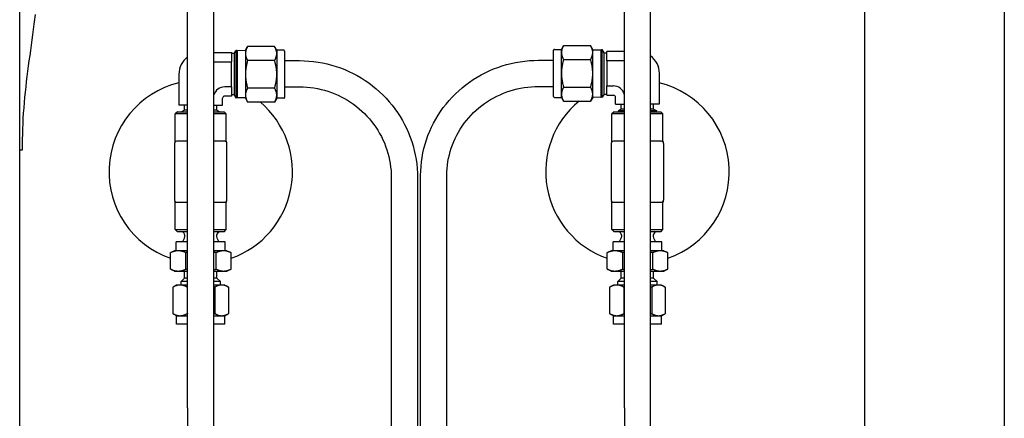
# Model space of a CAD drawing. Header units: inches. Extents: x 4 to 540, y 12 to 340.
# Tile 112 of 122: x 483.47 to 497.56, y 141.67 to 147.38. Entities that reach past the tile are written whole.
import ezdxf

# ---------------------------------------------------------------- set-up
doc = ezdxf.new("R2010")
doc.units = ezdxf.units.IN
doc.header["$LTSCALE"] = 16
doc.header["$MEASUREMENT"] = 0
doc.layers.get('0').update_dxf_attribs({"lineweight": 25})

msp = doc.modelspace()

# ---------------------------------------------------------------- linework, layer by layer
for p, q in [((497.557, 118.264), (497.557, 156.701)), ((495.557, 154.701), (495.557, 134.701)), ((483.466, 115.139), (483.466, 148.422)), ((485.869, 141.819), (485.869, 148.295)), ((486.244, 141.819), (486.244, 148.295)), ((492.119, 141.819), (492.119, 148.295)), ((492.494, 141.819), (492.494, 148.295)), ((486.697, 146.941), (486.727, 146.994)), ((487.114, 146.994), (486.727, 146.994)), ((487.145, 146.941), (487.114, 146.994)), ((491.219, 146.955), (491.249, 147.008)), ((491.249, 147.008), (491.636, 147.008)), ((491.667, 146.955), (491.636, 147.008)), ((486.244, 146.91), (486.497, 146.91)), ((486.497, 146.91), (486.497, 146.778)), ((486.535, 146.894), (486.497, 146.894)), ((486.535, 146.894), (486.56, 146.937)), ((486.535, 146.894), (486.535, 146.301)), ((486.56, 146.937), (486.56, 146.257)), ((486.569, 146.937), (486.56, 146.937)), ((486.569, 146.937), (486.569, 146.258)), ((486.569, 146.914), (486.582, 146.937)), ((486.582, 146.258), (486.582, 146.937)), ((486.697, 146.933), (486.582, 146.937)), ((486.697, 146.941), (486.697, 146.895)), ((486.697, 146.895), (486.697, 146.597)), ((487.145, 146.941), (487.145, 146.895)), ((487.246, 146.941), (487.145, 146.941)), ((487.145, 146.895), (487.145, 146.597)), ((487.257, 146.93), (487.257, 146.265)), ((491.107, 146.278), (491.107, 146.944)), ((491.118, 146.955), (491.219, 146.955)), ((491.219, 146.909), (491.219, 146.955)), ((491.219, 146.611), (491.219, 146.909)), ((491.667, 146.909), (491.667, 146.955)), ((491.667, 146.947), (491.781, 146.95)), ((491.667, 146.611), (491.667, 146.909)), ((491.781, 146.95), (491.781, 146.272)), ((491.794, 146.928), (491.781, 146.95)), ((491.794, 146.271), (491.794, 146.951)), ((491.794, 146.951), (491.803, 146.951)), ((491.803, 146.271), (491.803, 146.951)), ((491.829, 146.907), (491.803, 146.951)), ((491.829, 146.315), (491.829, 146.907)), ((491.829, 146.907), (491.867, 146.907)), ((491.867, 146.791), (491.867, 146.923)), ((492.119, 146.923), (491.867, 146.923)), ((486.244, 146.778), (486.497, 146.778)), ((486.497, 146.417), (486.497, 146.778)), ((487.114, 146.796), (486.727, 146.796)), ((487.257, 146.793), (487.472, 146.793)), ((490.892, 146.798), (491.107, 146.798)), ((491.249, 146.809), (491.636, 146.809)), ((491.867, 146.791), (491.867, 146.431)), ((492.119, 146.791), (491.867, 146.791)), ((485.744, 146.597), (485.744, 146.157)), ((486.697, 146.597), (486.697, 146.3)), ((487.145, 146.597), (487.145, 146.3)), ((491.219, 146.313), (491.219, 146.611)), ((491.667, 146.313), (491.667, 146.611)), ((492.619, 146.611), (492.619, 146.171)), ((486.497, 146.417), (486.4, 146.417)), ((486.497, 146.417), (486.497, 146.285)), ((487.257, 146.418), (487.472, 146.418)), ((490.892, 146.423), (491.107, 146.423)), ((491.249, 146.413), (491.636, 146.413)), ((491.867, 146.298), (491.867, 146.431)), ((491.867, 146.431), (491.963, 146.431)), ((486.497, 146.285), (486.4, 146.285)), ((486.535, 146.301), (486.497, 146.301)), ((486.535, 146.301), (486.56, 146.257)), ((486.569, 146.281), (486.582, 146.258)), ((486.697, 146.3), (486.697, 146.254)), ((487.114, 146.399), (486.727, 146.399)), ((487.145, 146.3), (487.145, 146.254)), ((491.118, 146.267), (491.219, 146.267)), ((491.219, 146.267), (491.219, 146.313)), ((491.219, 146.267), (491.249, 146.214)), ((491.667, 146.267), (491.636, 146.214)), ((491.667, 146.267), (491.667, 146.313)), ((491.667, 146.275), (491.781, 146.272)), ((491.794, 146.294), (491.781, 146.272)), ((491.794, 146.271), (491.803, 146.271)), ((491.829, 146.315), (491.803, 146.271)), ((491.829, 146.315), (491.867, 146.315)), ((491.867, 146.298), (491.963, 146.298)), ((491.994, 146.171), (491.994, 146.267)), ((485.869, 146.157), (485.744, 146.157)), ((485.825, 146.086), (485.825, 146.157)), ((486.244, 146.157), (486.369, 146.157)), ((486.288, 146.086), (486.288, 146.157)), ((486.369, 146.157), (486.369, 146.254)), ((486.569, 146.258), (486.56, 146.257)), ((486.697, 146.262), (486.582, 146.258)), ((486.697, 146.254), (486.727, 146.2)), ((487.114, 146.2), (486.727, 146.2)), ((487.145, 146.254), (487.114, 146.2)), ((487.246, 146.254), (487.145, 146.254)), ((491.249, 146.214), (491.636, 146.214)), ((491.994, 146.171), (492.119, 146.171)), ((492.075, 146.1), (492.075, 146.171)), ((492.619, 146.171), (492.494, 146.171)), ((492.538, 146.1), (492.538, 146.171)), ((485.723, 146.061), (485.692, 146.03)), ((485.869, 146.03), (485.692, 146.03)), ((485.692, 145.641), (485.692, 146.03)), ((485.723, 146.061), (485.869, 146.061)), ((485.825, 146.086), (485.781, 146.061)), ((485.869, 146.086), (485.825, 146.086)), ((486.288, 146.086), (486.244, 146.086)), ((486.244, 146.061), (486.39, 146.061)), ((486.422, 146.03), (486.244, 146.03)), ((486.288, 146.086), (486.332, 146.061)), ((486.39, 146.061), (486.422, 146.03)), ((486.422, 145.641), (486.422, 146.03)), ((491.973, 146.061), (491.942, 146.03)), ((492.119, 146.03), (491.942, 146.03)), ((491.942, 145.641), (491.942, 146.03)), ((491.973, 146.061), (492.119, 146.061)), ((492.075, 146.1), (492.031, 146.075)), ((492.119, 146.075), (492.031, 146.075)), ((492.031, 146.074), (492.031, 146.075)), ((492.119, 146.074), (492.031, 146.074)), ((492.055, 146.074), (492.032, 146.061)), ((492.119, 146.1), (492.075, 146.1)), ((492.538, 146.1), (492.494, 146.1)), ((492.582, 146.075), (492.494, 146.075)), ((492.582, 146.074), (492.494, 146.074)), ((492.494, 146.061), (492.64, 146.061)), ((492.672, 146.03), (492.494, 146.03)), ((492.538, 146.1), (492.582, 146.075)), ((492.559, 146.074), (492.582, 146.061)), ((492.582, 146.074), (492.582, 146.075)), ((492.64, 146.061), (492.672, 146.03)), ((492.672, 145.641), (492.672, 146.03)), ((485.682, 145.607), (485.682, 144.795)), ((485.86, 145.639), (485.713, 145.639)), ((486.4, 145.639), (486.254, 145.639)), ((486.432, 144.795), (486.432, 145.607)), ((491.932, 145.607), (491.932, 144.795)), ((492.11, 145.639), (491.963, 145.639)), ((492.65, 145.639), (492.504, 145.639)), ((492.682, 144.795), (492.682, 145.607)), ((483.466, 145.516), (483.507, 145.516)), ((489.204, 137.99), (489.204, 145.148)), ((489.579, 137.99), (489.579, 145.148)), ((488.784, 145.116), (488.784, 137.055)), ((489.159, 145.116), (489.159, 137.659)), ((485.692, 144.372), (485.692, 144.761)), ((485.713, 144.764), (485.86, 144.764)), ((486.254, 144.764), (486.4, 144.764)), ((486.422, 144.372), (486.422, 144.761)), ((491.942, 144.372), (491.942, 144.761)), ((491.963, 144.764), (492.11, 144.764)), ((492.504, 144.764), (492.65, 144.764)), ((492.672, 144.372), (492.672, 144.761)), ((485.692, 144.372), (485.869, 144.372)), ((485.723, 144.341), (485.692, 144.372)), ((485.869, 144.341), (485.723, 144.341)), ((485.814, 144.325), (485.798, 144.341)), ((486.244, 144.372), (486.422, 144.372)), ((486.39, 144.341), (486.244, 144.341)), ((486.299, 144.325), (486.316, 144.341)), ((486.39, 144.341), (486.422, 144.372)), ((491.942, 144.372), (492.119, 144.372)), ((491.973, 144.341), (491.942, 144.372)), ((492.119, 144.341), (491.973, 144.341)), ((492.064, 144.325), (492.048, 144.341)), ((492.494, 144.372), (492.672, 144.372)), ((492.64, 144.341), (492.494, 144.341)), ((492.549, 144.325), (492.566, 144.341)), ((492.64, 144.341), (492.672, 144.372)), ((485.869, 144.199), (485.707, 144.199)), ((485.707, 144.069), (485.707, 144.199)), ((485.825, 144.255), (485.797, 144.199)), ((486.407, 144.199), (486.244, 144.199)), ((486.288, 144.255), (486.317, 144.199)), ((486.407, 144.069), (486.407, 144.199)), ((492.119, 144.199), (491.957, 144.199)), ((491.957, 144.069), (491.957, 144.199)), ((492.075, 144.255), (492.047, 144.199)), ((492.657, 144.199), (492.494, 144.199)), ((492.538, 144.255), (492.567, 144.199)), ((492.657, 144.069), (492.657, 144.199)), ((485.624, 143.806), (485.624, 144.042)), ((485.682, 144.069), (485.627, 144.043)), ((485.734, 144.069), (485.682, 144.069)), ((485.869, 144.069), (485.734, 144.069)), ((485.845, 143.806), (485.845, 144.042)), ((486.384, 144.069), (486.244, 144.069)), ((486.278, 143.806), (486.278, 144.042)), ((486.432, 144.069), (486.384, 144.069)), ((486.432, 144.069), (486.487, 144.043)), ((486.49, 143.806), (486.49, 144.042)), ((491.874, 143.806), (491.874, 144.042)), ((491.932, 144.069), (491.877, 144.043)), ((491.984, 144.069), (491.932, 144.069)), ((492.119, 144.069), (491.984, 144.069)), ((492.095, 143.806), (492.095, 144.042)), ((492.634, 144.069), (492.494, 144.069)), ((492.528, 143.806), (492.528, 144.042)), ((492.682, 144.069), (492.634, 144.069)), ((492.682, 144.069), (492.737, 144.043)), ((492.74, 143.806), (492.74, 144.042)), ((485.682, 143.779), (485.627, 143.805)), ((485.682, 143.779), (485.734, 143.779)), ((485.734, 143.779), (485.869, 143.779)), ((485.825, 143.679), (485.825, 143.779)), ((486.244, 143.779), (486.384, 143.779)), ((486.288, 143.679), (486.288, 143.779)), ((486.384, 143.779), (486.432, 143.779)), ((486.432, 143.779), (486.487, 143.805)), ((491.932, 143.779), (491.877, 143.805)), ((491.932, 143.779), (491.984, 143.779)), ((491.984, 143.779), (492.119, 143.779)), ((492.075, 143.679), (492.075, 143.779)), ((492.494, 143.779), (492.634, 143.779)), ((492.538, 143.679), (492.538, 143.779)), ((492.634, 143.779), (492.682, 143.779)), ((492.682, 143.779), (492.737, 143.805)), ((485.825, 143.679), (485.775, 143.629)), ((485.869, 143.629), (485.775, 143.629)), ((485.775, 143.579), (485.775, 143.629)), ((485.869, 143.679), (485.825, 143.679)), ((486.288, 143.679), (486.244, 143.679)), ((486.338, 143.629), (486.244, 143.629)), ((486.288, 143.679), (486.338, 143.629)), ((486.338, 143.579), (486.338, 143.629)), ((492.075, 143.679), (492.025, 143.629)), ((492.119, 143.629), (492.025, 143.629)), ((492.025, 143.579), (492.025, 143.629)), ((492.119, 143.679), (492.075, 143.679)), ((492.538, 143.679), (492.494, 143.679)), ((492.588, 143.629), (492.494, 143.629)), ((492.538, 143.679), (492.588, 143.629)), ((492.588, 143.579), (492.588, 143.629)), ((485.658, 143.548), (485.658, 143.17)), ((485.712, 143.579), (485.661, 143.55)), ((485.76, 143.579), (485.712, 143.579)), ((485.869, 143.579), (485.76, 143.579)), ((485.862, 143.548), (485.862, 143.17)), ((486.357, 143.579), (486.244, 143.579)), ((486.26, 143.548), (486.26, 143.17)), ((486.402, 143.579), (486.357, 143.579)), ((486.402, 143.579), (486.452, 143.55)), ((486.455, 143.548), (486.455, 143.17)), ((491.908, 143.548), (491.908, 143.17)), ((491.962, 143.579), (491.911, 143.55)), ((492.01, 143.579), (491.962, 143.579)), ((492.119, 143.579), (492.01, 143.579)), ((492.112, 143.548), (492.112, 143.17)), ((492.607, 143.579), (492.494, 143.579)), ((492.51, 143.548), (492.51, 143.17)), ((492.652, 143.579), (492.607, 143.579)), ((492.652, 143.579), (492.702, 143.55)), ((492.705, 143.548), (492.705, 143.17)), ((485.712, 143.139), (485.661, 143.168)), ((486.402, 143.139), (486.452, 143.168)), ((491.962, 143.139), (491.911, 143.168)), ((492.652, 143.139), (492.702, 143.168)), ((485.712, 143.139), (485.76, 143.139)), ((485.712, 143.019), (485.712, 143.139)), ((485.76, 143.139), (485.869, 143.139)), ((486.244, 143.139), (486.357, 143.139)), ((486.357, 143.139), (486.402, 143.139)), ((486.402, 143.019), (486.402, 143.139)), ((491.962, 143.139), (492.01, 143.139)), ((491.962, 143.019), (491.962, 143.139)), ((492.01, 143.139), (492.119, 143.139)), ((492.494, 143.139), (492.607, 143.139)), ((492.607, 143.139), (492.652, 143.139)), ((492.652, 143.019), (492.652, 143.139)), ((485.869, 143.019), (485.712, 143.019)), ((486.402, 143.019), (486.244, 143.019)), ((492.119, 143.019), (491.962, 143.019)), ((492.652, 143.019), (492.494, 143.019)), ((485.869, 141.819), (485.869, 140.319)), ((486.244, 140.319), (486.244, 141.819)), ((492.119, 141.819), (492.119, 140.319)), ((492.494, 140.319), (492.494, 141.819))]:
    msp.add_line(p, q)
for centre, radius, start, end in [((486.057, 146.597), 0.313, 126.8699, 180), ((487.246, 146.93), 0.0111, 0, 90), ((491.118, 146.944), 0.0111, 90, 180), ((492.307, 146.611), 0.313, 0, 53.1301), ((486.057, 145.201), 1.313, 103.7741, 250.7379), ((486.4, 146.254), 0.163, 90, 163.0884), ((491.963, 146.267), 0.163, 16.9116, 90), ((492.307, 145.201), 1.313, 289.2621, 76.2259), ((486.4, 146.254), 0.0312, 90, 180), ((487.246, 146.265), 0.0111, 270, 0), ((491.118, 146.278), 0.0111, 180, 270), ((491.963, 146.267), 0.0312, 0, 90), ((486.057, 145.201), 1.313, 289.2621, 49.5907), ((492.307, 145.201), 1.313, 129.481, 250.7379), ((485.713, 145.607), 0.0313, 90, 180), ((485.66, 145.641), 0.0313, 327.1401, 0), ((486.4, 145.607), 0.0313, 0, 90), ((486.453, 145.641), 0.0313, 180, 212.8599), ((491.963, 145.607), 0.0313, 90, 180), ((491.91, 145.641), 0.0313, 327.1401, 0), ((492.65, 145.607), 0.0313, 0, 90), ((492.703, 145.641), 0.0313, 180, 212.8599), ((485.713, 144.795), 0.0313, 180, 270), ((485.66, 144.761), 0.0313, 0, 32.8599), ((486.4, 144.795), 0.0313, 270, 0), ((486.453, 144.761), 0.0313, 147.1401, 180), ((491.963, 144.795), 0.0313, 180, 270), ((491.91, 144.761), 0.0313, 0, 32.8599), ((492.65, 144.795), 0.0313, 270, 0), ((492.703, 144.761), 0.0313, 147.1401, 180), ((485.772, 144.282), 0.06, 333, 45), ((486.342, 144.282), 0.06, 135, 207), ((492.022, 144.282), 0.06, 333, 45), ((492.592, 144.282), 0.06, 135, 207)]:
    msp.add_arc(centre, radius, start, end)
for points, knots in [([(483.507, 145.516), (483.507, 145.717), (483.512, 145.918), (483.543, 146.318), (483.567, 146.517), (483.62, 146.916), (483.648, 147.115), (483.68, 147.361), (483.685, 147.407), (483.691, 147.454)], [0, 0, 0, 0, 1.529983, 1.529983, 3.059965, 3.059965, 4.589948, 4.589948, 4.944641, 4.944641, 4.944641, 4.944641]), ([(487.472, 146.793), (487.648, 146.793), (487.825, 146.765), (488.161, 146.656), (488.32, 146.576), (488.606, 146.37), (488.733, 146.244), (488.94, 145.96), (489.022, 145.802), (489.131, 145.467), (489.159, 145.292), (489.159, 145.116)], [4.712389, 4.712389, 4.712389, 4.712389, 5.026548, 5.026548, 5.340708, 5.340708, 5.654867, 5.654867, 5.969026, 5.969026, 6.283185, 6.283185, 6.283185, 6.283185]), ([(489.204, 145.148), (489.204, 145.321), (489.232, 145.495), (489.342, 145.824), (489.424, 145.98), (489.632, 146.26), (489.759, 146.383), (490.044, 146.586), (490.204, 146.665), (490.539, 146.771), (490.715, 146.798), (490.892, 146.798)], [3.141593, 3.141593, 3.141593, 3.141593, 3.455752, 3.455752, 3.769911, 3.769911, 4.08407, 4.08407, 4.39823, 4.39823, 4.712389, 4.712389, 4.712389, 4.712389]), ([(487.472, 146.418), (487.609, 146.418), (487.747, 146.396), (488.008, 146.312), (488.132, 146.249), (488.355, 146.088), (488.453, 145.991), (488.615, 145.77), (488.678, 145.647), (488.762, 145.388), (488.784, 145.252), (488.784, 145.116)], [4.712389, 4.712389, 4.712389, 4.712389, 5.026548, 5.026548, 5.340708, 5.340708, 5.654867, 5.654867, 5.969026, 5.969026, 6.283185, 6.283185, 6.283185, 6.283185]), ([(489.579, 145.148), (489.579, 145.281), (489.601, 145.414), (489.685, 145.667), (489.748, 145.788), (489.909, 146.004), (490.007, 146.1), (490.23, 146.257), (490.354, 146.319), (490.616, 146.402), (490.754, 146.423), (490.892, 146.423)], [3.141593, 3.141593, 3.141593, 3.141593, 3.455752, 3.455752, 3.769911, 3.769911, 4.08407, 4.08407, 4.39823, 4.39823, 4.712389, 4.712389, 4.712389, 4.712389])]:
    msp.add_open_spline(points, degree=3, knots=knots)
for points, weights in [([(486.727, 146.994), (486.697, 146.941), (486.697, 146.895)], [1, 1.0379548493, 1]), ([(487.145, 146.895), (487.145, 146.941), (487.114, 146.994)], [1, 1.0379548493, 1]), ([(491.249, 147.008), (491.219, 146.955), (491.219, 146.909)], [1, 1.0379548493, 1]), ([(491.667, 146.909), (491.667, 146.955), (491.636, 147.008)], [1, 1.0379548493, 1]), ([(486.697, 146.895), (486.697, 146.849), (486.727, 146.796)], [1, 1.0379548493, 1]), ([(487.114, 146.796), (487.145, 146.849), (487.145, 146.895)], [1, 1.0379548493, 1]), ([(491.219, 146.909), (491.219, 146.863), (491.249, 146.809)], [1, 1.0379548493, 1]), ([(491.636, 146.809), (491.667, 146.863), (491.667, 146.909)], [1, 1.0379548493, 1]), ([(486.727, 146.796), (486.697, 146.689), (486.697, 146.597)], [1, 1.0379548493, 1]), ([(487.145, 146.597), (487.145, 146.689), (487.114, 146.796)], [1, 1.0379548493, 1]), ([(491.249, 146.809), (491.219, 146.703), (491.219, 146.611)], [1, 1.0379548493, 1]), ([(491.667, 146.611), (491.667, 146.703), (491.636, 146.809)], [1, 1.0379548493, 1]), ([(486.697, 146.597), (486.697, 146.505), (486.727, 146.399)], [1, 1.0379548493, 1]), ([(487.114, 146.399), (487.145, 146.505), (487.145, 146.597)], [1, 1.0379548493, 1]), ([(491.219, 146.611), (491.219, 146.519), (491.249, 146.413)], [1, 1.0379548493, 1]), ([(491.636, 146.413), (491.667, 146.519), (491.667, 146.611)], [1, 1.0379548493, 1]), ([(491.249, 146.413), (491.219, 146.359), (491.219, 146.313)], [1, 1.0379548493, 1]), ([(491.667, 146.313), (491.667, 146.359), (491.636, 146.413)], [1, 1.0379548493, 1]), ([(486.727, 146.399), (486.697, 146.346), (486.697, 146.3)], [1, 1.0379548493, 1]), ([(486.697, 146.3), (486.697, 146.254), (486.727, 146.2)], [1, 1.0379548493, 1]), ([(487.145, 146.3), (487.145, 146.346), (487.114, 146.399)], [1, 1.0379548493, 1]), ([(487.114, 146.2), (487.145, 146.254), (487.145, 146.3)], [1, 1.0379548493, 1]), ([(491.219, 146.313), (491.219, 146.267), (491.249, 146.214)], [1, 1.0379548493, 1]), ([(491.636, 146.214), (491.667, 146.267), (491.667, 146.313)], [1, 1.0379548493, 1]), ([(485.734, 144.069), (485.683, 144.069), (485.624, 144.042)], [1, 1.0379548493, 1]), ([(485.624, 144.042), (485.625, 144.043), (485.627, 144.043)], [1, 1.00095810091, 1.00186783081]), ([(485.845, 144.042), (485.785, 144.069), (485.734, 144.069)], [1, 1.0379548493, 1]), ([(485.869, 144.047), (485.857, 144.045), (485.845, 144.042)], [1.00702411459, 1.00391611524, 1]), ([(486.278, 144.042), (486.261, 144.046), (486.244, 144.049)], [1, 1.00541638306, 1.00928686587]), ([(486.384, 144.069), (486.334, 144.069), (486.278, 144.042)], [1, 1.0379548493, 1]), ([(486.49, 144.042), (486.433, 144.069), (486.384, 144.069)], [1, 1.0379548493, 1]), ([(491.984, 144.069), (491.933, 144.069), (491.874, 144.042)], [1, 1.0379548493, 1]), ([(491.874, 144.042), (491.875, 144.043), (491.877, 144.043)], [1, 1.00095810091, 1.00186783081]), ([(492.095, 144.042), (492.035, 144.069), (491.984, 144.069)], [1, 1.0379548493, 1]), ([(492.119, 144.047), (492.107, 144.045), (492.095, 144.042)], [1.00702411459, 1.00391611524, 1]), ([(492.528, 144.042), (492.511, 144.046), (492.494, 144.049)], [1, 1.00541638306, 1.00928686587]), ([(492.634, 144.069), (492.584, 144.069), (492.528, 144.042)], [1, 1.0379548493, 1]), ([(492.74, 144.042), (492.683, 144.069), (492.634, 144.069)], [1, 1.0379548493, 1]), ([(485.627, 143.805), (485.625, 143.805), (485.624, 143.806)], [1.00186783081, 1.00095810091, 1]), ([(485.624, 143.806), (485.683, 143.779), (485.734, 143.779)], [1, 1.0379548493, 1]), ([(485.734, 143.779), (485.785, 143.779), (485.845, 143.806)], [1, 1.0379548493, 1]), ([(485.845, 143.806), (485.857, 143.803), (485.869, 143.801)], [1, 1.00391611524, 1.00702411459]), ([(486.244, 143.799), (486.261, 143.802), (486.278, 143.806)], [1.00928686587, 1.00541638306, 1]), ([(486.278, 143.806), (486.334, 143.779), (486.384, 143.779)], [1, 1.0379548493, 1]), ([(486.384, 143.779), (486.433, 143.779), (486.49, 143.806)], [1, 1.0379548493, 1]), ([(491.877, 143.805), (491.875, 143.805), (491.874, 143.806)], [1.00186783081, 1.00095810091, 1]), ([(491.874, 143.806), (491.933, 143.779), (491.984, 143.779)], [1, 1.0379548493, 1]), ([(491.984, 143.779), (492.035, 143.779), (492.095, 143.806)], [1, 1.0379548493, 1]), ([(492.095, 143.806), (492.107, 143.803), (492.119, 143.801)], [1, 1.00391611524, 1.00702411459]), ([(492.494, 143.799), (492.511, 143.802), (492.528, 143.806)], [1.00928686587, 1.00541638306, 1]), ([(492.528, 143.806), (492.584, 143.779), (492.634, 143.779)], [1, 1.0379548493, 1]), ([(492.634, 143.779), (492.683, 143.779), (492.74, 143.806)], [1, 1.0379548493, 1]), ([(485.76, 143.579), (485.713, 143.579), (485.658, 143.548)], [1, 1.0379548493, 1]), ([(485.658, 143.548), (485.66, 143.549), (485.661, 143.55)], [1, 1.00095810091, 1.00186783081]), ([(485.862, 143.548), (485.807, 143.579), (485.76, 143.579)], [1, 1.0379548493, 1]), ([(485.869, 143.55), (485.865, 143.549), (485.862, 143.548)], [1.00248552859, 1.00128636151, 1]), ([(486.26, 143.548), (486.252, 143.551), (486.244, 143.553)], [1, 1.00275374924, 1.00510791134]), ([(486.357, 143.579), (486.312, 143.579), (486.26, 143.548)], [1, 1.0379548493, 1]), ([(486.455, 143.548), (486.403, 143.579), (486.357, 143.579)], [1, 1.0379548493, 1]), ([(492.01, 143.579), (491.963, 143.579), (491.908, 143.548)], [1, 1.0379548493, 1]), ([(491.908, 143.548), (491.91, 143.549), (491.911, 143.55)], [1, 1.00095810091, 1.00186783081]), ([(492.112, 143.548), (492.057, 143.579), (492.01, 143.579)], [1, 1.0379548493, 1]), ([(492.119, 143.55), (492.115, 143.549), (492.112, 143.548)], [1.00248552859, 1.00128636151, 1]), ([(492.51, 143.548), (492.502, 143.551), (492.494, 143.553)], [1, 1.00275374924, 1.00510791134]), ([(492.607, 143.579), (492.562, 143.579), (492.51, 143.548)], [1, 1.0379548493, 1]), ([(492.705, 143.548), (492.653, 143.579), (492.607, 143.579)], [1, 1.0379548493, 1]), ([(485.658, 143.17), (485.713, 143.139), (485.76, 143.139)], [1, 1.0379548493, 1]), ([(485.661, 143.168), (485.66, 143.169), (485.658, 143.17)], [1.00186783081, 1.00095810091, 1]), ([(485.76, 143.139), (485.807, 143.139), (485.862, 143.17)], [1, 1.0379548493, 1]), ([(485.862, 143.17), (485.865, 143.169), (485.869, 143.168)], [1, 1.00128636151, 1.00248552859]), ([(486.244, 143.165), (486.252, 143.168), (486.26, 143.17)], [1.00510791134, 1.00275374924, 1]), ([(486.26, 143.17), (486.312, 143.139), (486.357, 143.139)], [1, 1.0379548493, 1]), ([(486.357, 143.139), (486.403, 143.139), (486.455, 143.17)], [1, 1.0379548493, 1]), ([(491.908, 143.17), (491.963, 143.139), (492.01, 143.139)], [1, 1.0379548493, 1]), ([(491.911, 143.168), (491.91, 143.169), (491.908, 143.17)], [1.00186783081, 1.00095810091, 1]), ([(492.01, 143.139), (492.057, 143.139), (492.112, 143.17)], [1, 1.0379548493, 1]), ([(492.112, 143.17), (492.115, 143.169), (492.119, 143.168)], [1, 1.00128636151, 1.00248552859]), ([(492.494, 143.165), (492.502, 143.168), (492.51, 143.17)], [1.00510791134, 1.00275374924, 1]), ([(492.51, 143.17), (492.562, 143.139), (492.607, 143.139)], [1, 1.0379548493, 1]), ([(492.607, 143.139), (492.653, 143.139), (492.705, 143.17)], [1, 1.0379548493, 1])]:
    msp.add_rational_spline(points, weights, degree=2)

doc.saveas('drawing.dxf')
